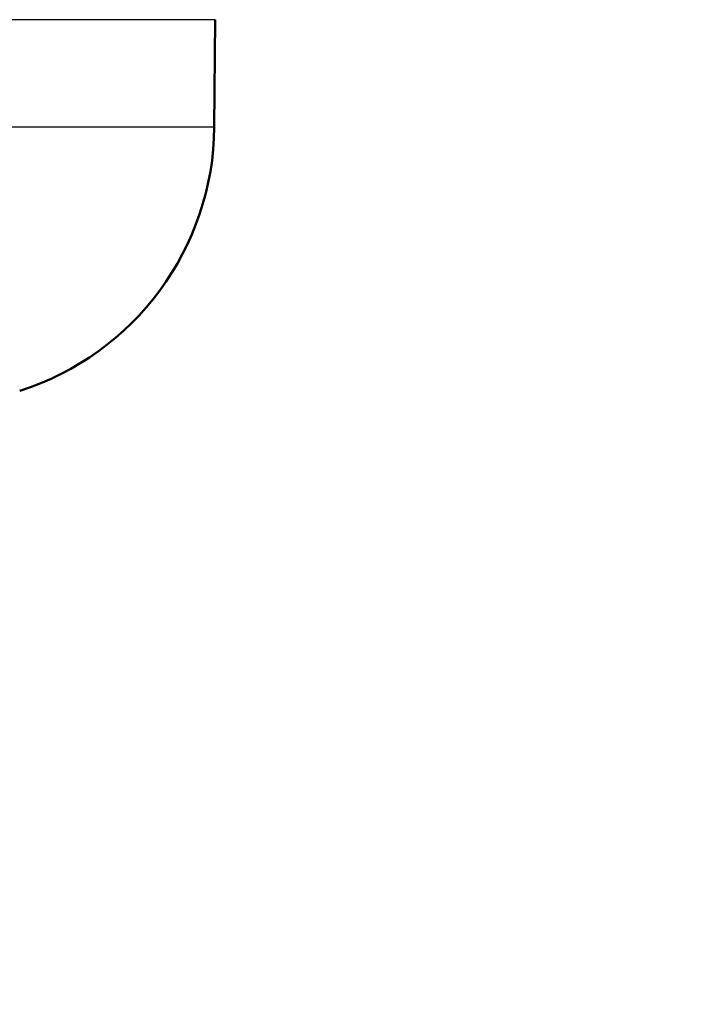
# Model space of a CAD drawing. Header units: millimetres. Extents: x 100 to 2000, y 93 to 2870.
# Tile 25 of 31: x 687 to 712, y 1467 to 1502. Entities that reach past the tile are written whole.
import ezdxf

# ---------------------------------------------------------------- set-up
doc = ezdxf.new("R2010")
doc.units = ezdxf.units.MM
doc.header["$LTSCALE"] = 10
for name, color, linetype, lineweight in [('Dimensions(ISO)', 7, 'Continuous', 25), ('Visible Edges(ISO)', 7, 'Continuous', 50), ('Visible Tangent Edges(ISO)', 7, 'Continuous', 25)]:
    doc.layers.add(name, color=color, linetype=linetype, lineweight=lineweight)
doc.styles.add('Text_3.5mm', font='arial.ttf', dxfattribs={"width": 0.9})
doc.dimstyles.new('KS-STANDARD', dxfattribs={"dimscale": 10, "dimtxt": 3.5, "dimasz": 2.5, "dimexe": 3.175, "dimexo": 0, "dimgap": 0.8, "dimtad": 1, "dimdec": 1, "dimrnd": 1e-08, "dimtxsty": 'Text_3.5mm', "dimcen": 0.09, "dimdle": 10, "dimclrd": 7, "dimclre": 7, "dimclrt": 7, "dimadec": 0, "dimazin": 2, "dimtfac": 0.714286, "dimtdec": 4, "dimtmove": 0, "dimatfit": 3, "dimfxl": 1, "dimtolj": 1, "dimlwd": 25, "dimlwe": 25, "dimarcsym": 0})

# ---------------------------------------------------------------- blocks, each defined once
blk = doc.blocks.new('*D7')
at = {"layer": 'Defpoints', "color": 0, "linetype": 'Continuous', "transparency": 16777216}
for p in [(1000.524, 1726.844), (1080.524, 1726.844), (588.924, 1417.651)]:
    blk.add_point(p, dxfattribs=at)
at = {"layer": 'Dimensions(ISO)', "color": 7, "linetype": 'Continuous', "lineweight": 25, "transparency": 16777216}
for p, q in [((1000.524, 1726.844), (1112.274, 1726.844)), ((1080.524, 1442.651), (1080.524, 1701.844)), ((588.924, 1417.651), (1112.274, 1417.651))]:
    blk.add_line(p, q, dxfattribs=at)
at = {"layer": 'Dimensions(ISO)', "color": 7, "linetype": 'Continuous', "transparency": 16777216}
for points in [[(1076.357, 1701.844), (1084.691, 1701.844), (1080.524, 1726.844)], [(1076.357, 1442.651), (1084.691, 1442.651), (1080.524, 1417.651)]]:
    blk.add_solid(points, dxfattribs=at)
at = {"layer": 'Dimensions(ISO)', "color": 7, "linetype": 'Continuous', "lineweight": 25, "transparency": 16777216, "insert": (1054.642, 1519.32), "char_height": 35, "attachment_point": 4, "rotation": 90, "style": 'Text_3.5mm'}
blk.add_mtext('\\A1;309', dxfattribs=at)

msp = doc.modelspace()

# ---------------------------------------------------------------- linework, layer by layer
at = {"layer": 'Visible Edges(ISO)'}
msp.add_line((694.334, 1498.345), (694.368, 1502.186), dxfattribs=at)
msp.add_arc((684.335, 1498.432), 10, 287.6709, 359.5, dxfattribs=at)
at = {"layer": 'Visible Tangent Edges(ISO)'}
for p, q in [((694.368, 1502.186), (650.154, 1502.186)), ((694.334, 1498.345), (650.154, 1498.345))]:
    msp.add_line(p, q, dxfattribs=at)

# ---------------------------------------------------------------- dimensions: what is measured, and where the dimension line sits
at = {"layer": 'Dimensions(ISO)', "color": 7, "linetype": 'Continuous', "lineweight": 25}
dim = msp.add_linear_dim(base=(1080.524, 1726.844), p1=(588.924, 1417.651), p2=(1000.524, 1726.844), angle=90, dimstyle='KS-STANDARD', override={"dimgap": 0.8, "dimdec": 0, "dimtol": 0, "dimlim": 0, "dimtp": 0, "dimtm": 0, "dimtdec": 4, "dimtofl": 0, "dimatfit": 1}, dxfattribs=at)
dim.commit()
dim.dimension.update_dxf_attribs({"geometry": '*D7', "text_midpoint": (1080.524, 1554.139), "dimtype": 160})

doc.saveas('drawing.dxf')
